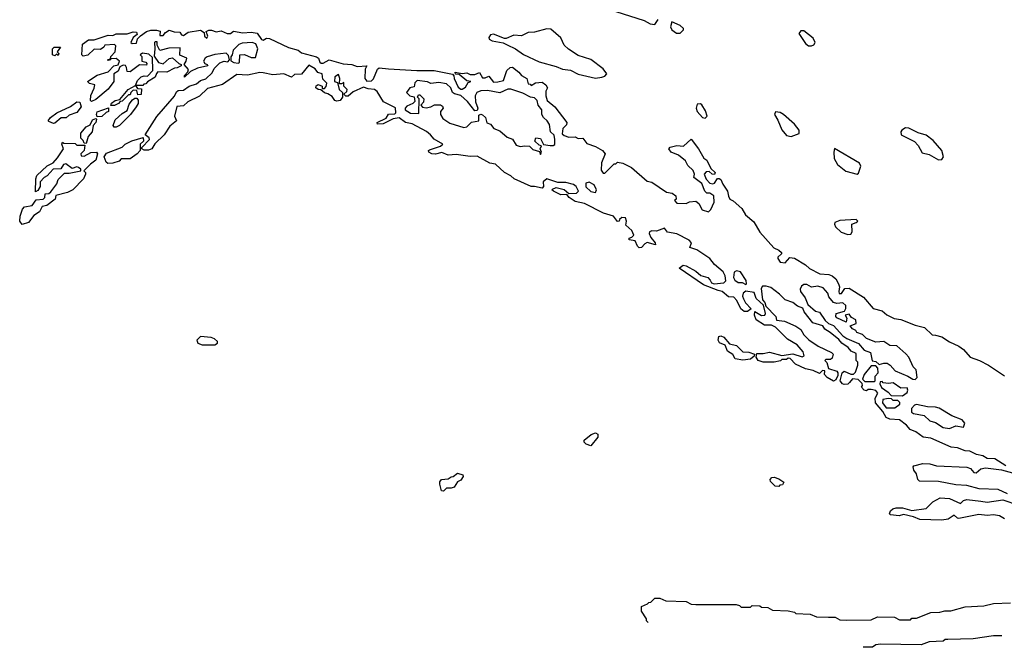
# Model space of a CAD drawing. Extents: x 2386423 to 2568864, y 578392 to 761999.
# Tile 17 of 256: x 2480160 to 2486445, y 580204 to 584210. Entities that reach past the tile are written whole.
import ezdxf

# ---------------------------------------------------------------- set-up
doc = ezdxf.new("R2010")
doc.units = 0

msp = doc.modelspace()

# ---------------------------------------------------------------- linework, layer by layer
at = {"layer": '0CON05XD'}
for points in [[(2483965, 584261.9), (2484145, 584206.2), (2484185, 584183.8), (2484215, 584180)], [(2484215, 584180), (2484235, 584212.5)], [(2484375, 584123.8), (2484397.5, 584145), (2484397.5, 584155), (2484375, 584173.8), (2484323.3, 584196.7), (2484313.3, 584165), (2484322.5, 584145), (2484352.5, 584125), (2484375, 584123.8)], [(2481475, 583942.5), (2481488.3, 583941.7), (2481500, 583955), (2481492.5, 583982.5), (2481477.5, 583997.5), (2481405, 583988.8), (2481356.9, 583973.1), (2481343.3, 583965), (2481332.5, 583945), (2481341.2, 583931.2), (2481357.5, 583925), (2481360, 583915), (2481295, 583901.2), (2481251.2, 583878.8), (2481213, 583843), (2481212.5, 583855), (2481232.5, 583877.5), (2481236.7, 583893.3), (2481210, 583925), (2481223.3, 583945), (2481227.5, 583965), (2481183, 583983), (2481185, 584030), (2481111.7, 584028.3), (2481055, 584013.3), (2481038.3, 584048.3), (2481038.3, 584068.3), (2481025, 584070), (2481020, 584065), (2481023.3, 584025), (2481018.3, 583978.3), (2481047, 583937), (2481075, 583927.5), (2481115, 583963.3), (2481136.1, 583966.1), (2481175, 583930), (2481190, 583925), (2481190, 583915), (2481165, 583902.5), (2481148.3, 583901.7), (2481100, 583875), (2481042.5, 583877.5), (2481032.5, 583867.5), (2481025, 583842.5), (2480976.7, 583813.3), (2480965, 583800), (2480951.7, 583798.3), (2480945, 583790), (2480900, 583790), (2480911.7, 583771.7), (2480938.3, 583768.3), (2480935, 583732.5), (2480915, 583730), (2480908.3, 583758.3), (2480885, 583760), (2480870, 583745), (2480865, 583730), (2480855, 583730), (2480815, 583690), (2480801.7, 583688.3), (2480790, 583675), (2480765, 583662.5), (2480741.7, 583661.7), (2480745, 583677.5), (2480770, 583695), (2480798.3, 583701.7), (2480852.5, 583765), (2480900, 583790), (2480911.7, 583821.7), (2480935, 583846.2), (2480955, 583852.5), (2480975, 583850), (2481010, 583885), (2481008.3, 583968.3), (2480985, 583990), (2480943, 583997), (2480930, 583985), (2480940, 583975), (2480940, 583945), (2480965, 583940), (2480971.7, 583931.7), (2480969.3, 583920.7), (2480925, 583922.5), (2480865, 583877.5), (2480845, 583880), (2480842.5, 583905), (2480835, 583917.5), (2480820.7, 583919.3), (2480800, 583910), (2480788.3, 583881.7), (2480760, 583865), (2480760, 583815), (2480725, 583767.5), (2480645, 583700), (2480618.3, 583688.3), (2480612.5, 583695), (2480613.6, 583726.4), (2480636.4, 583773.6), (2480640, 583795), (2480605, 583802.5), (2480592.5, 583815), (2480655, 583856.7), (2480725, 583877.5), (2480760, 583915), (2480788.3, 583921.7), (2480797.5, 583945), (2480775, 583962.5), (2480740, 583960), (2480740, 583955), (2480725, 583950), (2480720, 583955), (2480740, 583960), (2480742.5, 583975), (2480770, 584005), (2480773, 584043), (2480765, 584052.5), (2480703, 584047), (2480697.5, 584035), (2480675, 584020), (2480635, 584022.5), (2480595, 583983.3), (2480565, 583977.5), (2480557.5, 583985), (2480560, 584055), (2480598.3, 584081.7), (2480635, 584082.5), (2480725, 584112.5), (2480755, 584110), (2480775, 584120), (2480845, 584120), (2480885, 584132.5), (2480905, 584130), (2480910, 584115), (2480883.6, 584096.4), (2480870, 584065), (2480878.3, 584058.3), (2480905, 584060), (2480912.5, 584087.5), (2480931.7, 584108.3), (2480970, 584135), (2480996.4, 584143.6), (2481033.6, 584143.6), (2481057, 584137), (2481055, 584110), (2481075, 584110), (2481090.7, 584129.3), (2481115, 584142.5), (2481145, 584132.5), (2481181.7, 584131.7), (2481193.6, 584113.6), (2481205, 584110), (2481235, 584130), (2481315, 584142.5), (2481338.3, 584128.3), (2481340, 584105), (2481355, 584092.5), (2481360, 584105), (2481350, 584135), (2481366.4, 584143.6), (2481385, 584143.8), (2481415, 584132.5), (2481445, 584138.8), (2481485, 584122.5), (2481505, 584122.5), (2481525, 584136.2), (2481585, 584126.2), (2481638.3, 584131.7), (2481675, 584123.3), (2481703, 584083), (2481715, 584080), (2481735, 584092.5), (2481755, 584089.2), (2481875, 584032.5), (2481937.5, 584015), (2481958.3, 583998.3), (2482055, 583973.3), (2482067.5, 583965), (2482075, 583940), (2482083.6, 583933.6), (2482096.4, 583933.6), (2482135, 583953.8), (2482225, 583928), (2482280, 583925), (2482315, 583912.5), (2482375, 583916.2), (2482366, 583894), (2482362.5, 583835), (2482375, 583817.5), (2482405, 583820), (2482417.5, 583832.5), (2482444.2, 583895), (2482455, 583902), (2482515, 583897.5), (2482695, 583885.8), (2482805.6, 583885.6), (2482921.7, 583861.7), (2482931.7, 583851.7), (2482933.3, 583835), (2482959.3, 583779.3), (2482975, 583767.5), (2482985, 583767.5), (2483005, 583780), (2483021.7, 583808.3), (2483040, 583815), (2483015, 583820), (2482965, 583860), (2482941.7, 583861.7), (2482940, 583875), (2482985, 583867.5), (2483015, 583870), (2483035, 583860), (2483065, 583860), (2483095, 583872.5), (2483115, 583840), (2483131.7, 583838.3), (2483155, 583850), (2483185, 583812.5), (2483213, 583813), (2483248.3, 583821.7), (2483270, 583885), (2483290, 583905), (2483305, 583907.5), (2483345, 583876.2), (2483363.6, 583853.6), (2483397.5, 583835), (2483405, 583800), (2483418.3, 583798.3), (2483425, 583790), (2483453, 583807), (2483495, 583812.5), (2483517.5, 583795), (2483530, 583775), (2483517.5, 583755), (2483517.5, 583725), (2483526.7, 583695), (2483575, 583653.8), (2483652, 583555), (2483651.2, 583538.8), (2483627.5, 583515), (2483621.7, 583481.7), (2483635, 583470), (2483665, 583460), (2483705, 583462.5), (2483725, 583452.5), (2483755, 583453.3), (2483779.3, 583419.3), (2483835, 583400.8), (2483880, 583375), (2483896.7, 583355), (2483873.9, 583296.1), (2483870.7, 583250.7), (2483885, 583230), (2483895, 583230), (2483955, 583290), (2483965, 583290), (2483975, 583300), (2484010, 583295), (2484065.7, 583265.7), (2484165, 583180), (2484195, 583172.5), (2484288.3, 583108.3), (2484325, 583102.5), (2484347.5, 583085), (2484350, 583065), (2484340, 583055), (2484355, 583040), (2484415, 583037.5), (2484435, 583047.5), (2484475, 583052.5), (2484495, 583037.5), (2484516.1, 582996.1), (2484556.4, 582983.6), (2484572.3, 582997.7), (2484592.5, 583045), (2484590, 583085), (2484565, 583102.5), (2484545, 583102.5), (2484532.5, 583115), (2484513.3, 583165), (2484463, 583203), (2484467.5, 583225), (2484458, 583248), (2484425, 583280), (2484409.3, 583309.3), (2484366.1, 583346.1), (2484317.5, 583365), (2484302.5, 583385), (2484313, 583397), (2484353.6, 583406.4), (2484397, 583403), (2484445, 583447.5), (2484493.8, 583385), (2484526.4, 583326.4), (2484545, 583312.5), (2484571.2, 583261.2), (2484600, 583235), (2484595, 583222.5), (2484580, 583225), (2484561.7, 583241.7), (2484541.7, 583238.3), (2484530, 583225), (2484541.7, 583191.7), (2484565, 583167.5), (2484585, 583162.5), (2484595, 583167.5), (2484613.6, 583196.4), (2484625, 583196.7), (2484635, 583190), (2484648.8, 583161.2), (2484678.8, 583115), (2484683.6, 583083.6), (2484693.6, 583063.6), (2484715, 583053.3), (2484770, 583005), (2484793.6, 582963.6), (2484845, 582918.8), (2484884.2, 582854.2), (2484973.6, 582753.6), (2485005, 582740), (2485022.5, 582725), (2485022.5, 582715), (2485000, 582695), (2485000, 582685), (2485015, 582662.5), (2485045, 582657.5), (2485075, 582692.5), (2485105, 582687.5), (2485175, 582645.7), (2485201.4, 582621.4), (2485268.3, 582588.3), (2485325, 582584), (2485345, 582576), (2485370, 582555), (2485386.7, 582525), (2485393.3, 582505), (2485387.5, 582475), (2485391.7, 582461.7), (2485405, 582462.5), (2485426.4, 582493.6), (2485455, 582496.2), (2485545, 582439.2), (2485607.3, 582367.3), (2485665, 582352), (2485695.7, 582325.7), (2485742.7, 582302.7), (2485785, 582295.8), (2485875, 582259.2), (2485935, 582245.8), (2485985, 582197.5), (2486005, 582196.7), (2486045, 582185.8), (2486095, 582153.8), (2486155, 582127.1), (2486185, 582104), (2486226.2, 582056.2), (2486286.7, 582035), (2486343.3, 582005), (2486445, 581936.7)], [(2483835, 583836.2), (2483875, 583843.3), (2483895, 583850), (2483907.5, 583865), (2483885, 583897.5), (2483805, 583956), (2483725, 583981.2), (2483662.7, 584022.7), (2483635, 584047.5), (2483613.3, 584095), (2483550.5, 584150.5), (2483525, 584152.5), (2483445, 584130), (2483405, 584128.1), (2483362.1, 584107.9), (2483315, 584110.5), (2483265, 584091.2), (2483255, 584090), (2483185, 584117.5), (2483165, 584113.3), (2483153.6, 584096.4), (2483157.5, 584085), (2483175, 584076.2), (2483245, 584062.5), (2483270.7, 584050.7), (2483325, 584024), (2483375, 583988), (2483475, 583941.4), (2483585, 583911.2), (2483625, 583894), (2483675, 583887.1), (2483725, 583862), (2483835, 583836.2)], [(2485215, 584043.3), (2485229.3, 584050.7), (2485237.5, 584065), (2485225, 584092.5), (2485165, 584140), (2485145, 584140), (2485133, 584123), (2485175, 584057.5), (2485195, 584043.8), (2485215, 584043.3)], [(2481555, 583932.5), (2481562.5, 583937.5), (2481565, 583986.2), (2481595, 583988.6), (2481638.3, 583968.3), (2481665, 583970), (2481680, 584025), (2481666.7, 584056.7), (2481644, 584064), (2481580.3, 584059.7), (2481558.9, 584051.1), (2481522.5, 584015), (2481516.7, 583985), (2481507, 583973), (2481508.3, 583948.3), (2481526.1, 583936.1), (2481555, 583932.5)], [(2480385, 583980), (2480370, 583985), (2480370, 584025), (2480380, 584035), (2480420, 584035), (2480400, 584005), (2480410, 583995), (2480405, 583982.5), (2480395, 583990), (2480385, 583980)], [(2486455, 581362.5), (2486385, 581406.2), (2486335, 581408.8), (2486306.8, 581426.8), (2486267.5, 581435), (2486225.7, 581455.7), (2486195, 581457.5), (2486145, 581478), (2486105, 581480.8), (2485975, 581538), (2485927.5, 581545), (2485880, 581580), (2485843.8, 581595), (2485821.2, 581621.2), (2485776.1, 581656.1), (2485715, 581660), (2485690.7, 581670.7), (2485670, 581710), (2485622.5, 581765), (2485620, 581795), (2485637.5, 581825), (2485625, 581842.5), (2485595, 581850), (2485575, 581850), (2485565, 581840), (2485550, 581845), (2485532.5, 581865), (2485540, 581875), (2485538.3, 581888.3), (2485512.5, 581912.5), (2485475, 581917.5), (2485456.4, 581893.6), (2485445, 581883.3), (2485422.3, 581882.3), (2485412.5, 581885), (2485397.5, 581905), (2485410, 581955), (2485423, 581967), (2485465, 581947.5), (2485481.7, 581948.3), (2485495, 581960), (2485510, 582005), (2485510, 582025), (2485500, 582035), (2485500, 582080), (2485467.5, 582095), (2485447.3, 582117.3), (2485406.7, 582145), (2485388.6, 582168.6), (2485334.2, 582214.2), (2485298.8, 582235), (2485286.7, 582256.7), (2485222.5, 582275), (2485167.5, 582345), (2485158.3, 582368.3), (2485125, 582381.2), (2485095, 582403.8), (2485045, 582421.2), (2485009.1, 582459.1), (2484955, 582500), (2484925, 582510), (2484901.2, 582508.8), (2484892.5, 582495), (2484901.2, 582421.2), (2484916.7, 582405), (2484921.7, 582381.7), (2484986.2, 582315), (2484991.2, 582291.2), (2485042.5, 582285), (2485113.6, 582253.6), (2485145, 582232.5), (2485165, 582197.5), (2485196.4, 582166.4), (2485255.8, 582125.8), (2485342.5, 582085), (2485352.5, 582075), (2485345, 582050), (2485335, 582040), (2485305, 582040), (2485300, 582035), (2485311.7, 582021.7), (2485323.3, 581983.3), (2485375, 581966.2), (2485382.5, 581955), (2485381.7, 581938.3), (2485369.3, 581910.7), (2485355, 581903.3), (2485313.8, 581925), (2485297.5, 581945), (2485298.3, 581968.3), (2485285, 581970), (2485265, 581952.5), (2485225, 581970), (2485175, 581982), (2485111.7, 582011.7), (2485077, 582047), (2485065, 582050), (2485055, 582040), (2485025, 582040), (2485017, 582033), (2484975, 582024.2), (2484905, 582024.3), (2484874.2, 582034.2), (2484860, 582055), (2484865, 582080), (2484905, 582080), (2484945, 582088.8), (2485025, 582067.5), (2485095, 582078), (2485155, 582057.5), (2485166.7, 582065), (2485160.7, 582090.7), (2485123.3, 582135), (2485061.2, 582171.2), (2484985, 582247.5), (2484959.3, 582259.3), (2484915, 582261.2), (2484860, 582295), (2484850, 582325), (2484851.7, 582348.3), (2484895, 582322.5), (2484917, 582323), (2484920, 582335), (2484908.3, 582388.3), (2484861.2, 582431.2), (2484848, 582468), (2484795, 582477.5), (2484777.5, 582465), (2484773.3, 582445), (2484779.3, 582429.3), (2484793.6, 582403.6), (2484830, 582365), (2484805, 582347.5), (2484785, 582346.7), (2484763.8, 582365), (2484738.3, 582418.3), (2484719.3, 582439.3), (2484685, 582441.2), (2484644.1, 582474.1), (2484618.3, 582481.7), (2484525, 582516.7), (2484370, 582625), (2484395, 582642.5), (2484415, 582640), (2484475.8, 582605.8), (2484507.5, 582577.5), (2484552.5, 582565), (2484568.3, 582548.3), (2484575, 582530), (2484593.3, 582523.3), (2484655, 582530), (2484667, 582543), (2484663.3, 582575), (2484651.2, 582601.2), (2484595, 582646.7), (2484566, 582686), (2484481.2, 582741.2), (2484437.5, 582755), (2484447.5, 582785), (2484433.8, 582803.8), (2484355, 582844.2), (2484295, 582854), (2484275, 582880), (2484225, 582860), (2484195, 582862.5), (2484180, 582855), (2484177.5, 582845), (2484189.3, 582819.3), (2484216.7, 582785), (2484217.5, 582772.5), (2484165, 582787.5), (2484150, 582780), (2484130, 582755), (2484115, 582753.8), (2484103.3, 582765), (2484088.3, 582798.3), (2484050, 582805), (2484050, 582815), (2484068.3, 582821.7), (2484080, 582835), (2484066.7, 582865), (2484028.3, 582898.3), (2484032.5, 582925), (2484026.4, 582946.4), (2484003, 582947), (2483987.5, 582935), (2483986.7, 582923.3), (2483975, 582922.5), (2483950, 582955), (2483886.2, 582976.2), (2483765, 583037.5), (2483705, 583049.4), (2483666.7, 583075), (2483653.3, 583093.3), (2483615, 583093.1), (2483566.7, 583115), (2483557.5, 583125), (2483560.7, 583129.3), (2483585, 583138.8), (2483635, 583126.2), (2483665, 583100), (2483715, 583102.5), (2483727.5, 583115), (2483712.5, 583145), (2483695, 583157.5), (2483645, 583170), (2483595, 583170), (2483525, 583193.3), (2483501.2, 583175), (2483502.5, 583145), (2483495.9, 583134.1), (2483446, 583146), (2483425, 583144.4), (2483316.7, 583195), (2483294.3, 583214.3), (2483253.8, 583235), (2483198, 583288), (2483160, 583295), (2483079.2, 583339.2), (2483035, 583336), (2482945, 583350), (2482895, 583346), (2482855, 583362.5), (2482815, 583351.2), (2482790, 583355), (2482772.5, 583365), (2482770, 583375), (2482775, 583380), (2482847, 583403), (2482860, 583415), (2482805, 583447.5), (2482782.5, 583475), (2482756, 583496), (2482665.7, 583545.7), (2482622.5, 583555), (2482583, 583583), (2482543, 583577), (2482480, 583545), (2482443, 583543), (2482442.5, 583555), (2482499.3, 583580.7), (2482515, 583607.5), (2482555, 583610), (2482560, 583615), (2482558.3, 583648.3), (2482482.5, 583685), (2482442.3, 583752.3), (2482425, 583763.8), (2482385, 583768), (2482355, 583780), (2482289.3, 583750.7), (2482257, 583723), (2482242.5, 583722.5), (2482230, 583735), (2482248.3, 583751.7), (2482250, 583765), (2482230, 583785), (2482230, 583810), (2482215, 583800), (2482201.7, 583801.7), (2482202.5, 583835), (2482195, 583860), (2482172.5, 583845), (2482170, 583815), (2482188.3, 583808.3), (2482200, 583765), (2482220, 583745), (2482220, 583715), (2482206.1, 583693.9), (2482185, 583690), (2482172.5, 583695), (2482155, 583720), (2482127, 583737), (2482105, 583742.5), (2482082.5, 583762.5), (2482065, 583763.8), (2482050, 583775), (2482051.7, 583788.3), (2482065, 583797.5), (2482090, 583785), (2482091.7, 583771.7), (2482105, 583770), (2482117, 583783), (2482120, 583805), (2482095, 583830), (2482090, 583865), (2482063, 583873), (2482046, 583896), (2482005, 583920), (2481958, 583862), (2481915, 583860), (2481895, 583843.3), (2481845, 583863.8), (2481775, 583857.5), (2481715, 583871.2), (2481693.6, 583873.6), (2481615, 583857.1), (2481545, 583860), (2481455, 583795.7), (2481358.8, 583771.2), (2481307.2, 583722.8), (2481233.9, 583686.1), (2481205, 583661.2), (2481163, 583657), (2481148, 583595), (2481160, 583565), (2481118.9, 583531.1), (2481081.2, 583475), (2481021.7, 583418.3), (2481002.5, 583385), (2480983, 583377), (2480955, 583377.5), (2480940, 583385), (2480940, 583395), (2480987.5, 583445), (2480986.4, 583456.4), (2480960, 583475), (2481035, 583592.5), (2481148.8, 583721.2), (2481160, 583750), (2481172.5, 583757.5), (2481205, 583760), (2481242.5, 583785), (2481288.3, 583801.7), (2481315, 583821.2), (2481348.3, 583831.7), (2481388.8, 583871.2), (2481401.7, 583898.3), (2481436.7, 583935), (2481465, 583946.2), (2481475, 583942.5)], [(2483485, 583350), (2483490, 583365), (2483482.5, 583385), (2483490, 583405), (2483475, 583410), (2483447.5, 583435), (2483453.6, 583456.4), (2483485, 583452.5), (2483502.5, 583412.5), (2483545, 583406.7), (2483565, 583406.7), (2483576.1, 583413.9), (2483576.2, 583446.2), (2483572.5, 583472.5), (2483547.5, 583495), (2483540.7, 583540.7), (2483527.5, 583565), (2483502.5, 583585), (2483493.3, 583605), (2483492.5, 583635), (2483470, 583665), (2483462.5, 583695), (2483445, 583712.5), (2483420, 583715), (2483371.7, 583741.7), (2483295, 583767.5), (2483275, 583766.7), (2483225, 583744.2), (2483145, 583758.8), (2483103.8, 583756.2), (2483077.5, 583745), (2483067.5, 583725), (2483068.8, 583685), (2483083.3, 583645), (2483080, 583630), (2483065, 583627.5), (2483018.6, 583688.6), (2482976.4, 583726.4), (2482935, 583736.2), (2482923.3, 583745), (2482912.5, 583775), (2482885, 583800), (2482835, 583810), (2482785, 583802.5), (2482763, 583813), (2482697, 583823), (2482683, 583807), (2482678.3, 583781.7), (2482650, 583775), (2482630, 583745), (2482650, 583725), (2482678.3, 583718.3), (2482681.7, 583688.3), (2482670, 583675), (2482630.7, 583659.3), (2482620, 583645), (2482620, 583635), (2482655, 583613.8), (2482708.3, 583611.7), (2482710, 583705), (2482700, 583715), (2482705, 583730), (2482715, 583730), (2482740, 583705), (2482737, 583683), (2482720, 583665), (2482731.7, 583651.7), (2482755, 583647.5), (2482785, 583653.3), (2482807, 583667), (2482845, 583666.2), (2482858.3, 583658.3), (2482862.5, 583645), (2482846.7, 583625), (2482846.2, 583605), (2482860.3, 583580.3), (2482905, 583550), (2482995, 583522.5), (2483013.6, 583526.4), (2483043, 583557), (2483090, 583565), (2483090, 583600), (2483103.3, 583606.7), (2483115, 583603.3), (2483133.3, 583585), (2483141.7, 583551.7), (2483165, 583542.5), (2483186.4, 583516.4), (2483225, 583501.2), (2483271.2, 583461.2), (2483305, 583448), (2483330, 583410), (2483355, 583401.2), (2483385, 583406), (2483415, 583402.5), (2483435, 583382.5), (2483478.3, 583368.3), (2483485, 583350)], [(2480375, 583547.5), (2480345, 583560), (2480342.5, 583565), (2480357.5, 583585), (2480397.5, 583615), (2480483.6, 583656.4), (2480525, 583686.7), (2480543, 583683), (2480552.5, 583655), (2480525, 583617.5), (2480475, 583600), (2480457, 583583), (2480425, 583583.3), (2480385, 583550), (2480375, 583547.5)], [(2480775, 583523.8), (2480763.8, 583523.8), (2480756.7, 583535), (2480769.5, 583570.4), (2480815, 583612.5), (2480845, 583630), (2480859.3, 583670.7), (2480880.7, 583699.3), (2480895, 583710), (2480908.3, 583708.3), (2480916.4, 583696.4), (2480916.1, 583676.1), (2480903.3, 583655), (2480866.7, 583605), (2480796.2, 583535), (2480775, 583523.8)], [(2484535, 583582.5), (2484547.5, 583595), (2484538.3, 583628.3), (2484515, 583666.7), (2484505, 583672.5), (2484485, 583670), (2484478.8, 583645), (2484484, 583625), (2484517.5, 583585), (2484535, 583582.5)], [(2480655, 583590), (2480650, 583605), (2480655, 583622.5), (2480727.5, 583647.5), (2480727.5, 583625), (2480711.2, 583618.8), (2480685, 583593.3), (2480655, 583590)], [(2485085, 583463.8), (2485136.2, 583483.8), (2485136.2, 583505), (2485105, 583544), (2485035, 583606), (2485015, 583618.8), (2484985, 583622.5), (2484977.5, 583605), (2484999.5, 583569.6), (2485025, 583506.7), (2485055, 583471.2), (2485085, 583463.8)], [(2480585, 583420), (2480571.7, 583421.7), (2480565, 583440), (2480550, 583455), (2480551.2, 583485), (2480585, 583526.7), (2480610, 583540), (2480625, 583570), (2480645, 583580), (2480650, 583575), (2480647, 583553), (2480630, 583535), (2480622.5, 583495), (2480596.1, 583463.9), (2480585, 583420)], [(2486025, 583316.7), (2486045, 583317.5), (2486056.2, 583333.8), (2486045.8, 583375), (2485989.7, 583439.7), (2485945, 583473.3), (2485895, 583488.8), (2485835, 583518), (2485815, 583520), (2485790, 583505), (2485784, 583495), (2485786.7, 583475), (2485871.7, 583431.7), (2485895, 583406.7), (2485920.8, 583360.8), (2485965, 583348.8), (2486025, 583316.7)], [(2480175, 582903.3), (2480160, 582925), (2480162.5, 582955), (2480178.3, 583001.7), (2480190, 583015), (2480240, 583025), (2480265, 583060), (2480310, 583065), (2480320, 583075), (2480321.7, 583098.3), (2480345, 583100), (2480358.3, 583111.7), (2480397, 583163), (2480405, 583190), (2480445, 583230), (2480475, 583230), (2480550, 583245), (2480550, 583255), (2480535, 583267.5), (2480525, 583270), (2480495, 583260), (2480455, 583290), (2480440, 583285), (2480421.7, 583258.3), (2480373, 583257), (2480335, 583212.5), (2480317, 583203), (2480290, 583175), (2480290, 583145), (2480275, 583120), (2480261.7, 583111.7), (2480262.5, 583195), (2480270, 583215), (2480335, 583276.7), (2480373.3, 583296.7), (2480401.2, 583328.8), (2480440, 583385), (2480430, 583415), (2480432.5, 583427.5), (2480442.5, 583422.5), (2480515, 583420), (2480525, 583410), (2480575, 583410), (2480572.5, 583375), (2480550, 583355), (2480551.7, 583341.7), (2480571.7, 583338.3), (2480615, 583362.5), (2480650, 583365), (2480657.5, 583355), (2480647, 583313), (2480612.3, 583287.7), (2480570, 583245), (2480580, 583235), (2480580, 583225), (2480566.7, 583195), (2480498.8, 583125), (2480465, 583106.7), (2480391.7, 583088.3), (2480386.7, 583065), (2480332.5, 583025), (2480303.3, 583016.7), (2480285.4, 582984.6), (2480250, 582960), (2480216.7, 582915), (2480175, 582903.3)], [(2480723.3, 583293.3), (2480711.7, 583301.7), (2480700, 583335), (2480715, 583357.5), (2480813.8, 583396.2), (2480833.3, 583415), (2480875, 583438), (2480948.3, 583458.3), (2480950, 583435), (2480930, 583415), (2480930, 583375), (2480910, 583355), (2480865, 583321.2), (2480808.3, 583321.7), (2480795, 583307.5), (2480755, 583294), (2480723.3, 583293.3)], [(2485505, 583223.3), (2485515, 583230), (2485528.8, 583275), (2485521.2, 583295), (2485361.7, 583388.3), (2485356.4, 583363.6), (2485358.8, 583325), (2485380, 583285), (2485432.9, 583242.9), (2485505, 583223.3)], [(2483835, 583107.5), (2483842.5, 583125), (2483827.5, 583155), (2483795, 583173.3), (2483774.1, 583165.9), (2483773.9, 583143.9), (2483805, 583112.5), (2483835, 583107.5)], [(2485445, 582840), (2485465, 582842), (2485473.8, 582855), (2485472.5, 582905), (2485500, 582915), (2485510, 582925), (2485500, 582935), (2485395, 582929.2), (2485363.3, 582915), (2485360, 582905), (2485367.7, 582887.7), (2485403.4, 582853.4), (2485445, 582840)], [(2484795, 582520), (2484800, 582525), (2484797.5, 582545), (2484760, 582600), (2484735, 582607.5), (2484720.7, 582599.3), (2484716.7, 582565), (2484725, 582547.5), (2484745, 582532.5), (2484771.7, 582531.7), (2484795, 582520)], [(2485875, 581913.3), (2485887.5, 581925), (2485882.5, 581975), (2485863.3, 581995), (2485836.1, 582056.1), (2485817, 582077), (2485757.7, 582127.7), (2485715, 582130), (2485675, 582156.2), (2485625, 582151.2), (2485564.1, 582174.1), (2485540, 582200), (2485503.9, 582213.9), (2485496.4, 582226.4), (2485475, 582237.5), (2485460, 582255), (2485498.3, 582271.7), (2485497.5, 582295), (2485470, 582310), (2485455, 582330), (2485430, 582325), (2485440, 582305), (2485435, 582280), (2485375, 582307.5), (2485370, 582315), (2485372.5, 582335), (2485425, 582350), (2485433, 582367), (2485432.5, 582385), (2485415, 582402.5), (2485375, 582398.8), (2485353.9, 582403.9), (2485325, 582440), (2485317.5, 582465), (2485288.8, 582498.8), (2485255, 582510), (2485213.6, 582503.6), (2485185, 582520), (2485165, 582520), (2485150.5, 582509.6), (2485140.7, 582489.3), (2485143.3, 582475), (2485173.3, 582435), (2485191.2, 582391.2), (2485239.3, 582349.3), (2485265, 582342.5), (2485300.7, 582290.7), (2485321.7, 582271.7), (2485355, 582257.5), (2485415, 582192.5), (2485440, 582175), (2485515, 582142.5), (2485550.7, 582100.7), (2485590, 582085), (2485601.7, 582031.7), (2485625, 582027.5), (2485645, 582010), (2485675, 582016.7), (2485697, 582017), (2485715.5, 582005.5), (2485748.8, 581968.8), (2485830, 581935), (2485860, 581915), (2485875, 581913.3)], [(2481405, 582134.2), (2481422.5, 582145), (2481422.5, 582155), (2481403.6, 582173.6), (2481382.3, 582182.3), (2481315, 582187.5), (2481291.2, 582165), (2481296.1, 582146.1), (2481325, 582134.3), (2481405, 582134.2)], [(2484775, 582036.2), (2484727.5, 582045), (2484712.5, 582072.5), (2484677.5, 582095), (2484663, 582133), (2484627, 582147), (2484617.5, 582165), (2484621.7, 582188.3), (2484635, 582192.5), (2484655, 582183.3), (2484691.7, 582141.7), (2484735, 582130), (2484775, 582090), (2484815, 582087.5), (2484850, 582075), (2484848.3, 582061.7), (2484825, 582042.5), (2484775, 582036.2)], [(2485615, 581900), (2485620, 581905), (2485620, 581935), (2485640, 581955), (2485637.5, 581985), (2485625, 582000), (2485595, 582000), (2485550, 581945), (2485540, 581915), (2485555, 581900), (2485615, 581900)], [(2485795, 581810), (2485825, 581830), (2485830, 581845), (2485825, 581860), (2485785, 581857.5), (2485735, 581892.5), (2485705, 581887.5), (2485672.5, 581892.5), (2485665, 581900), (2485651.7, 581898.3), (2485650, 581885), (2485661.7, 581861.7), (2485703, 581833), (2485721.7, 581811.7), (2485795, 581810)], [(2485691.7, 581731.7), (2485745, 581732.5), (2485777.5, 581755), (2485777, 581767), (2485765, 581780), (2485735, 581780), (2485725, 581790), (2485705, 581792.5), (2485670, 581785), (2485667.5, 581765), (2485691.7, 581731.7)], [(2486095, 581600), (2486135, 581617.5), (2486185, 581610), (2486192.5, 581635), (2486175.9, 581655.9), (2486110.5, 581680.4), (2486029.4, 581729.4), (2486005, 581737.5), (2485955, 581739.2), (2485885, 581753.8), (2485871.2, 581748.8), (2485852.3, 581727.7), (2485853.3, 581705), (2485865, 581696.7), (2485933.9, 581683.9), (2485969.3, 581649.3), (2486005, 581638.8), (2486055, 581607.5), (2486095, 581600)], [(2483805, 581490), (2483775, 581500), (2483763, 581513), (2483763.3, 581525), (2483807, 581563), (2483835, 581573.3), (2483850, 581565), (2483850, 581545), (2483805, 581490)], [(2486465, 581183.8), (2486405, 581210), (2486285, 581215.8), (2486205, 581237.5), (2486135, 581241.4), (2486025, 581262.5), (2485902.5, 581265), (2485892.5, 581275), (2485885, 581310), (2485867.5, 581335), (2485862.5, 581355), (2485868.3, 581361.7), (2485925, 581378), (2485970, 581375), (2486013, 581363), (2486204.5, 581354.5), (2486228, 581345), (2486249.5, 581319.6), (2486265, 581318), (2486295, 581342.5), (2486325, 581349.2), (2486426.2, 581336.2), (2486543.9, 581303.9)], [(2482865, 581200), (2482852.5, 581202.5), (2482841.2, 581245), (2482840.8, 581259.2), (2482852.5, 581275), (2482895, 581280), (2482915, 581292.5), (2482927, 581293), (2482955, 581316), (2482987.5, 581305), (2482990, 581295), (2482975, 581270), (2482955, 581260), (2482933, 581227), (2482915, 581220), (2482885, 581220), (2482865, 581200)], [(2485005, 581230), (2484981.7, 581231.7), (2484951.7, 581261.7), (2484950, 581275), (2484961.7, 581288.3), (2484975, 581290), (2485005, 581280), (2485038.3, 581258.3), (2485028.3, 581241.7), (2485011.7, 581238.3), (2485005, 581230)], [(2486445, 581023.8), (2486415, 581042), (2486375, 581050), (2486335, 581044.2), (2486281.7, 581051.7), (2486155, 581026.7), (2486145, 581027.5), (2486125, 581047.5), (2486087.3, 581022.7), (2486045, 581015.5), (2485905, 581019.2), (2485865, 581036.2), (2485800.7, 581050.7), (2485773.9, 581043.9), (2485718.3, 581048.3), (2485712.5, 581055), (2485717.5, 581075), (2485732.3, 581087.7), (2485755, 581093.8), (2485795, 581093.8), (2485855, 581078), (2485945, 581090), (2485988.3, 581131.7), (2486035, 581158.6), (2486095, 581153.3), (2486165, 581121.2), (2486185, 581140), (2486205, 581146.2), (2486295, 581135.7), (2486335, 581130.8), (2486435, 581146), (2486535, 581110)], [(2484171.6, 580361.1), (2484161.7, 580371.7), (2484160, 580385), (2484130, 580435), (2484130, 580465), (2484168.3, 580481.7), (2484175, 580490), (2484188.3, 580491.7), (2484215, 580516.7), (2484245, 580516.7), (2484285, 580500), (2484415, 580496.7), (2484445, 580480), (2484475, 580477.5), (2484733.6, 580476.4), (2484755, 580470), (2484765, 580460), (2484825, 580460), (2484835, 580470), (2484885, 580467.5), (2484895, 580460), (2484935, 580457.5), (2484965, 580440), (2485065.9, 580435.9), (2485105, 580427.5), (2485115, 580420), (2485205, 580416.2), (2485245, 580397.5), (2485323.6, 580396.4), (2485365, 580396.2), (2485395, 580380), (2485435, 580376.7), (2485595, 580380), (2485635, 580397.5), (2485743, 580397), (2485775, 580380), (2485845, 580380), (2485855, 580390), (2485885, 580390), (2485975, 580426.7), (2486033, 580427), (2486065, 580436.7), (2486103, 580437), (2486195, 580462.5), (2486315, 580467.5), (2486375, 580482.5), (2486485, 580487.5)], [(2486429.5, 580277.5), (2486418.5, 580277.5), (2486375, 580277.5), (2486245, 580257.5), (2486085, 580253.3), (2486067.5, 580252.5), (2486055, 580242.5), (2485965, 580237.5), (2485915, 580220), (2485655, 580223.3), (2485625, 580220), (2485603.6, 580203.6), (2485543.2, 580203.7)]]:
    msp.add_lwpolyline(points, dxfattribs=at)

doc.saveas('drawing.dxf')
